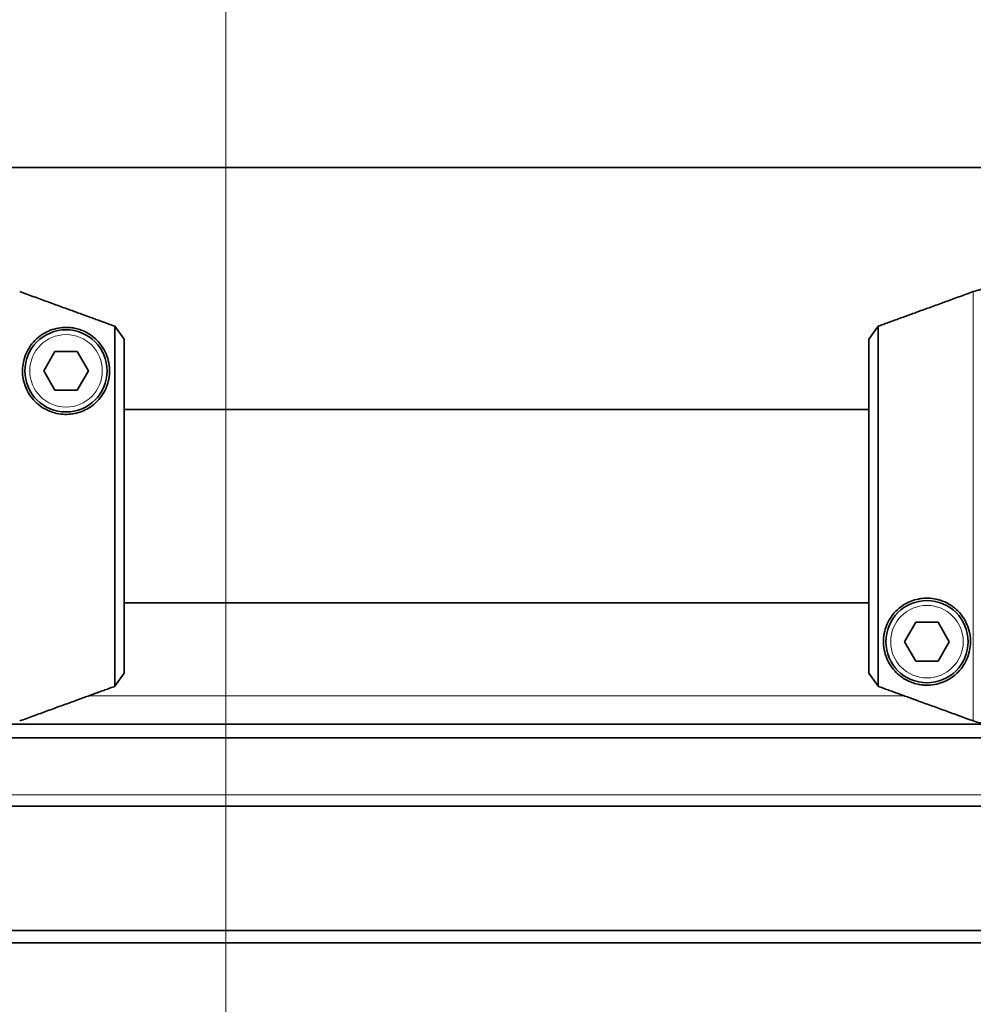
# Model space of a CAD drawing. Header units: millimetres. Extents: x 0 to 7128, y 0 to 5040.
# Tile 7 of 215: x 845 to 943, y 300 to 402. Entities that reach past the tile are written whole.
import ezdxf

# ---------------------------------------------------------------- set-up
doc = ezdxf.new("R2010")
doc.units = ezdxf.units.MM
doc.header["$LTSCALE"] = 12
doc.layers.add('Quote(ISO)', color=7, linetype='Continuous', lineweight=25, true_color=0x80ff00)
doc.layers.add('Spigoli tangenti visibili(ISO)', color=7, linetype='Continuous', lineweight=15, true_color=0x00803f)
doc.layers.add('Spigoli visibili(ISO)', color=7, linetype='Continuous', lineweight=35)
doc.styles.add('Corrente-BSI', font='arial.ttf')
doc.dimstyles.new('DEFAULT-ISO', dxfattribs={"dimscale": 12, "dimtxt": 3.5, "dimasz": 2.5, "dimexe": 1, "dimexo": 1, "dimgap": 0.762, "dimtad": 1, "dimtoh": 1, "dimrnd": 1e-08, "dimtxsty": 'Corrente-BSI', "dimcen": 0.09, "dimdle": 10, "dimclrd": 7, "dimclre": 7, "dimclrt": 7, "dimazin": 2, "dimtfac": 0.571429, "dimtmove": 0, "dimatfit": 3, "dimfxl": 1, "dimtolj": 1, "dimlwd": 5, "dimlwe": 5, "dimarcsym": 0})

# ---------------------------------------------------------------- blocks, each defined once
blk = doc.blocks.new('*D42')
at = {"layer": 'Defpoints', "color": 0, "linetype": 'Continuous', "transparency": 16777216}
for p in [(765.93, 420.2), (865.93, 420.2), (865.93, 199.56)]:
    blk.add_point(p, dxfattribs=at)
at = {"layer": 'Quote(ISO)', "color": 7, "linetype": 'Continuous', "lineweight": 5, "transparency": 16777216}
for p, q in [((765.93, 408.2), (765.93, 187.56)), ((865.93, 408.2), (865.93, 187.56)), ((765.93, 199.56), (628.94, 199.56)), ((835.93, 199.56), (795.93, 199.56))]:
    blk.add_line(p, q, dxfattribs=at)
at = {"layer": 'Quote(ISO)', "color": 7, "linetype": 'Continuous', "transparency": 16777216}
for points in [[(795.93, 204.56), (795.93, 194.56), (765.93, 199.56)], [(835.93, 204.56), (835.93, 194.56), (865.93, 199.56)]]:
    blk.add_solid(points, dxfattribs=at)
at = {"layer": 'Quote(ISO)', "color": 7, "linetype": 'Continuous', "lineweight": 9, "transparency": 16777216, "insert": (638.08, 251.59), "char_height": 42, "attachment_point": 1, "style": 'Corrente-BSI'}
blk.add_mtext('\\A1;100', dxfattribs=at)

msp = doc.modelspace()

# ---------------------------------------------------------------- linework, layer by layer
at = {"layer": 'Spigoli tangenti visibili(ISO)'}
for p, q in [((943.216, 329), (943.216, 373.394)), ((851.741, 331.586), (936.111, 331.586)), ((675.926, 321.369), (2355.926, 321.369))]:
    msp.add_line(p, q, dxfattribs=at)
for centre in [(849.426, 365.197), (938.426, 337.197)]:
    msp.add_circle(centre, 3.75, dxfattribs=at)
at = {"layer": 'Spigoli visibili(ISO)'}
for p, q in [((712.926, 386.21), (1486.926, 386.21)), ((855.426, 368.467), (854.486, 369.809)), ((854.486, 332.586), (854.486, 369.809)), ((933.365, 369.809), (932.426, 368.467)), ((933.365, 369.809), (933.365, 332.586)), ((855.426, 368.467), (855.426, 333.928)), ((932.426, 333.928), (932.426, 368.467)), ((847.116, 365.197), (848.271, 367.197)), ((848.271, 367.197), (850.58, 367.197)), ((850.58, 367.197), (851.735, 365.197)), ((848.271, 363.197), (847.116, 365.197)), ((851.735, 365.197), (850.58, 363.197)), ((850.58, 363.197), (848.271, 363.197)), ((932.426, 361.197), (855.426, 361.197)), ((932.426, 341.197), (855.426, 341.197)), ((936.116, 337.197), (937.271, 339.197)), ((937.271, 339.197), (939.58, 339.197)), ((939.58, 339.197), (940.735, 337.197)), ((937.271, 335.197), (936.116, 337.197)), ((940.735, 337.197), (939.58, 335.197)), ((939.58, 335.197), (937.271, 335.197)), ((854.486, 332.586), (855.426, 333.928)), ((932.426, 333.928), (933.365, 332.586)), ((693.926, 328.682), (2337.926, 328.682)), ((677.926, 327.268), (2353.926, 327.268)), ((2355.926, 320.197), (675.926, 320.197)), ((2423.926, 307.338), (607.926, 307.338)), ((2423.926, 306.042), (607.926, 306.042))]:
    msp.add_line(p, q, dxfattribs=at)
for centre in [(849.426, 365.197), (938.426, 337.197)]:
    msp.add_circle(centre, 4.25, dxfattribs=at)
for points, knots in [([(946.636, 373.394), (946.405, 373.478), (946.155, 373.549), (945.571, 373.665), (945.234, 373.696), (944.926, 373.696), (944.617, 373.696), (944.28, 373.665), (943.697, 373.549), (943.447, 373.478), (943.216, 373.394)], [-0.16372396, -0.16372396, -0.16372396, -0.16372396, -0.09255801, -0.09255801, 0, 0, 0, 0.09255801, 0.09255801, 0.16372396, 0.16372396, 0.16372396, 0.16372396]), ([(848.681, 360.759), (848.107, 360.856), (847.5, 361.081), (846.438, 361.773), (845.984, 362.239), (845.28, 363.314), (845.053, 363.965), (844.882, 365.206), (844.937, 365.795), (845.219, 366.925), (845.518, 367.514), (846.293, 368.487), (846.766, 368.87), (847.71, 369.389), (848.248, 369.581), (849.136, 369.698), (849.443, 369.709), (849.934, 369.671), (850.103, 369.65), (850.459, 369.581), (850.646, 369.534), (851.041, 369.402), (851.246, 369.318), (851.629, 369.127), (851.809, 369.019), (852.441, 368.588), (852.841, 368.163), (853.475, 367.263), (853.729, 366.662), (853.968, 365.393), (853.946, 364.724), (853.668, 363.609), (853.436, 363.068), (852.734, 362.088), (852.264, 361.651), (851.333, 361.094), (850.841, 360.891), (849.781, 360.679), (849.214, 360.67), (848.681, 360.759)], [0, 0, 0, 0, 0.1832497, 0.1832497, 0.3664995, 0.3664995, 0.5839853, 0.5839853, 0.8014712, 0.8014712, 1.0856729, 1.0856729, 1.3698745, 1.3698745, 1.6301332, 1.6301332, 1.7602625, 1.7602625, 1.8253271, 1.8253271, 1.8903918, 1.8903918, 1.9515842, 1.9515842, 2.0127765, 2.0127765, 2.2083595, 2.2083595, 2.4815171, 2.4815171, 2.7546748, 2.7546748, 2.9771542, 2.9771542, 3.1996335, 3.1996335, 3.3698741, 3.3698741, 3.5401146, 3.5401146, 3.5401146, 3.5401146]), ([(939.171, 341.635), (939.745, 341.539), (940.352, 341.313), (941.413, 340.622), (941.868, 340.155), (942.572, 339.081), (942.799, 338.43), (942.969, 337.189), (942.914, 336.599), (942.633, 335.47), (942.333, 334.88), (941.559, 333.908), (941.085, 333.524), (940.141, 333.005), (939.603, 332.813), (938.715, 332.697), (938.409, 332.685), (937.918, 332.723), (937.749, 332.745), (937.393, 332.814), (937.206, 332.86), (936.81, 332.992), (936.605, 333.076), (936.222, 333.268), (936.043, 333.375), (935.41, 333.807), (935.011, 334.231), (934.377, 335.131), (934.122, 335.732), (933.884, 337.002), (933.906, 337.67), (934.184, 338.786), (934.416, 339.326), (935.117, 340.306), (935.588, 340.743), (936.519, 341.3), (937.011, 341.503), (938.07, 341.716), (938.638, 341.725), (939.171, 341.635)], [0, 0, 0, 0, 0.1832497, 0.1832497, 0.3664995, 0.3664995, 0.5839853, 0.5839853, 0.8014712, 0.8014712, 1.0856729, 1.0856729, 1.3698745, 1.3698745, 1.6301332, 1.6301332, 1.7602625, 1.7602625, 1.8253271, 1.8253271, 1.8903918, 1.8903918, 1.9515842, 1.9515842, 2.0127765, 2.0127765, 2.2083595, 2.2083595, 2.4815171, 2.4815171, 2.7546748, 2.7546748, 2.9771542, 2.9771542, 3.1996335, 3.1996335, 3.3698741, 3.3698741, 3.5401146, 3.5401146, 3.5401146, 3.5401146]), ([(943.216, 329), (943.447, 328.916), (943.697, 328.845), (944.28, 328.729), (944.617, 328.699), (944.926, 328.699), (945.234, 328.699), (945.571, 328.729), (946.155, 328.845), (946.405, 328.916), (946.636, 329)], [-0.16372396, -0.16372396, -0.16372396, -0.16372396, -0.09255801, -0.09255801, 0, 0, 0, 0.09255801, 0.09255801, 0.16372396, 0.16372396, 0.16372396, 0.16372396])]:
    msp.add_open_spline(points, degree=3, knots=knots, dxfattribs=at)
for points in [[(854.486, 369.809), (849.994, 371.444), (844.636, 373.394)], [(943.216, 373.394), (937.858, 371.444), (933.365, 369.809)], [(844.636, 329), (849.994, 330.95), (854.486, 332.586)], [(933.365, 332.586), (937.858, 330.95), (943.216, 329)]]:
    msp.add_rational_spline(points, [1, 1.00388159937, 1], degree=2, dxfattribs=at)

# ---------------------------------------------------------------- dimensions: what is measured, and where the dimension line sits
at = {"layer": 'Quote(ISO)', "color": 7, "linetype": 'Continuous', "lineweight": 9}
dim = msp.add_linear_dim(base=(865.926, 199.559), p1=(765.926, 420.197), p2=(865.926, 420.197), angle=180, dimstyle='DEFAULT-ISO', override={"dimgap": 0.762, "dimtoh": 0, "dimdec": 2, "dimtol": 0, "dimlim": 0, "dimtp": 0, "dimtm": 0, "dimtdec": 2, "dimtofl": 0, "dimatfit": 2}, dxfattribs=at)
dim.commit()
dim.dimension.update_dxf_attribs({"geometry": '*D42', "text_midpoint": (682.433, 199.559), "dimtype": 160})

doc.saveas('drawing.dxf')
